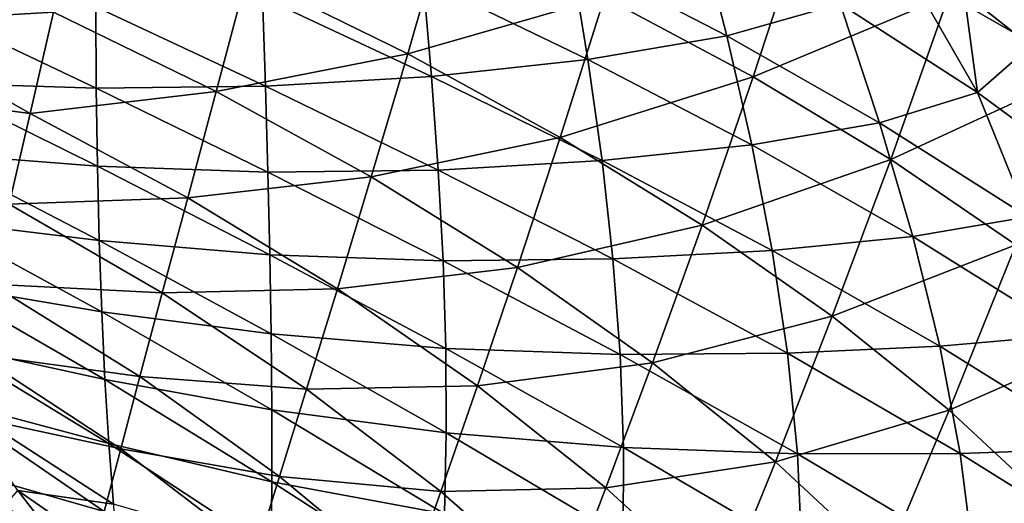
# Model space of a CAD drawing. Header units: metres. Extents: x -109 to 109, y -314 to 82.
# Tile 91 of 191: x -33 to -24, y -18 to -14. Entities that reach past the tile are written whole.
import ezdxf

# ---------------------------------------------------------------- set-up
doc = ezdxf.new("R2010")
doc.units = ezdxf.units.M
doc.layers.add('solid_504261_XXX', color=7, linetype='CONTINUOUS')

msp = doc.modelspace()

# ---------------------------------------------------------------- linework, layer by layer
at = {"layer": 'solid_504261_XXX'}
for points in [[(-24.190714, -14.065359, 158.398087), (-24.990404, -12.382291, 157.888718), (-24.215908, -13.142856, 156.679291)], [(-24.190714, -14.065359, 158.398087), (-24.778975, -13.604475, 159.074066), (-24.990404, -12.382291, 157.888718)], [(-24.913023, -13.62079, 200.300552), (-23.744595, -14.292648, 201.020584), (-23.196129, -12.743601, 201.70697)], [(-31.091011, -13.441623, 197.180573), (-29.675201, -14.135621, 197.405807), (-29.339952, -12.967407, 198.129059)], [(-29.339952, -12.967407, 198.129059), (-29.675201, -14.135621, 197.405807), (-27.944067, -13.637228, 198.490921)], [(-26.866907, -13.979262, 162.517975), (-28.24082, -13.268445, 163.520065), (-27.124809, -12.9784, 162.096207)], [(-27.944067, -13.637228, 198.490921), (-26.634462, -14.338796, 198.968231), (-26.186905, -12.968215, 199.683243)], [(-26.866907, -13.979262, 162.517975), (-27.124809, -12.9784, 162.096207), (-25.869131, -13.698518, 161.021744)], [(-26.186905, -12.968215, 199.683243), (-26.634462, -14.338796, 198.968231), (-24.913023, -13.62079, 200.300552)], [(-24.661804, -14.477665, 159.911972), (-25.869131, -13.698518, 161.021744), (-25.428917, -13.139368, 159.782562)], [(-24.661804, -14.477665, 159.911972), (-25.428917, -13.139368, 159.782562), (-24.778975, -13.604475, 159.074066)], [(-34.275505, -13.212949, 196.286774), (-34.406082, -13.86404, 195.713928), (-32.793407, -13.771789, 196.338379)], [(-28.089712, -14.187515, 163.973511), (-29.540707, -13.486212, 164.895325), (-28.24082, -13.268445, 163.520065)], [(-28.089712, -14.187515, 163.973511), (-28.24082, -13.268445, 163.520065), (-26.866907, -13.979262, 162.517975)], [(-32.793407, -13.771789, 196.338379), (-31.362812, -14.468319, 196.437057), (-31.091011, -13.441623, 197.180573)], [(-31.091011, -13.441623, 197.180573), (-31.362812, -14.468319, 196.437057), (-29.675201, -14.135621, 197.405807)], [(-29.466015, -14.336107, 165.374542), (-30.955246, -13.639126, 166.210495), (-29.540707, -13.486212, 164.895325)], [(-29.466015, -14.336107, 165.374542), (-29.540707, -13.486212, 164.895325), (-28.089712, -14.187515, 163.973511)], [(-24.661804, -14.477665, 159.911972), (-24.778975, -13.604475, 159.074066), (-24.190714, -14.065359, 158.398087)], [(-30.928505, -14.422128, 166.71315), (-32.422306, -13.722404, 167.462753), (-30.955246, -13.639126, 166.210495)], [(-30.928505, -14.422128, 166.71315), (-30.955246, -13.639126, 166.210495), (-29.466015, -14.336107, 165.374542)], [(-29.675201, -14.135621, 197.405807), (-28.334711, -14.871856, 197.742508), (-27.944067, -13.637228, 198.490921)], [(-27.944067, -13.637228, 198.490921), (-28.334711, -14.871856, 197.742508), (-26.634462, -14.338796, 198.968231)], [(-26.634462, -14.338796, 198.968231), (-25.424383, -15.066857, 199.55513), (-24.913023, -13.62079, 200.300552)], [(-24.913023, -13.62079, 200.300552), (-25.424383, -15.066857, 199.55513), (-23.744595, -14.292648, 201.020584)], [(-34.406082, -13.86404, 195.713928), (-33.000858, -14.661256, 195.58078), (-32.793407, -13.771789, 196.338379)], [(-32.418446, -14.438182, 167.990219), (-33.892876, -13.74115, 168.660736), (-32.422306, -13.722404, 167.462753)], [(-33.891491, -14.391719, 169.214798), (-33.892876, -13.74115, 168.660736), (-32.418446, -14.438182, 167.990219)], [(-32.793407, -13.771789, 196.338379), (-33.000858, -14.661256, 195.58078), (-31.362812, -14.468319, 196.437057)], [(-32.418446, -14.438182, 167.990219), (-32.422306, -13.722404, 167.462753), (-30.928505, -14.422128, 166.71315)], [(-25.522242, -14.744997, 161.472305), (-26.866907, -13.979262, 162.517975), (-25.869131, -13.698518, 161.021744)], [(-25.522242, -14.744997, 161.472305), (-25.869131, -13.698518, 161.021744), (-24.661804, -14.477665, 159.911972)], [(-34.406082, -13.86404, 195.713928), (-34.523075, -14.459187, 195.135742), (-33.000858, -14.661256, 195.58078)], [(-26.647594, -14.938274, 163.002213), (-28.089712, -14.187515, 163.973511), (-26.866907, -13.979262, 162.517975)], [(-26.647594, -14.938274, 163.002213), (-26.866907, -13.979262, 162.517975), (-25.522242, -14.744997, 161.472305)], [(-23.513409, -15.320937, 158.777924), (-24.661804, -14.477665, 159.911972), (-24.190714, -14.065359, 158.398087)], [(-31.362812, -14.468319, 196.437057), (-29.996962, -15.219298, 196.641647), (-29.675201, -14.135621, 197.405807)], [(-29.675201, -14.135621, 197.405807), (-29.996962, -15.219298, 196.641647), (-28.334711, -14.871856, 197.742508)], [(-27.965794, -15.076517, 164.485321), (-29.466015, -14.336107, 165.374542), (-28.089712, -14.187515, 163.973511)], [(-27.965794, -15.076517, 164.485321), (-28.089712, -14.187515, 163.973511), (-26.647594, -14.938274, 163.002213)], [(-25.424383, -15.066857, 199.55513), (-24.32411, -15.816621, 200.241287), (-23.744595, -14.292648, 201.020584)], [(-29.407234, -15.159018, 165.909561), (-30.928505, -14.422128, 166.71315), (-29.466015, -14.336107, 165.374542)], [(-29.407234, -15.159018, 165.909561), (-29.466015, -14.336107, 165.374542), (-27.965794, -15.076517, 164.485321)], [(-28.334711, -14.871856, 197.742508), (-27.08543, -15.643752, 198.189468), (-26.634462, -14.338796, 198.968231)], [(-26.634462, -14.338796, 198.968231), (-27.08543, -15.643752, 198.189468), (-25.424383, -15.066857, 199.55513)], [(-34.523075, -14.459187, 195.135742), (-33.184967, -15.460004, 194.80542), (-33.000858, -14.661256, 195.58078)], [(-32.408676, -15.124153, 168.568665), (-33.891491, -14.391719, 169.214798), (-32.418446, -14.438182, 167.990219)], [(-33.874817, -15.012263, 169.817429), (-33.891491, -14.391719, 169.214798), (-32.408676, -15.124153, 168.568665)], [(-33.000858, -14.661256, 195.58078), (-31.613358, -15.403054, 195.666428), (-31.362812, -14.468319, 196.437057)], [(-30.906511, -15.177138, 167.269775), (-32.418446, -14.438182, 167.990219), (-30.928505, -14.422128, 166.71315)], [(-32.408676, -15.124153, 168.568665), (-32.418446, -14.438182, 167.990219), (-30.906511, -15.177138, 167.269775)], [(-31.362812, -14.468319, 196.437057), (-31.613358, -15.403054, 195.666428), (-29.996962, -15.219298, 196.641647)], [(-30.906511, -15.177138, 167.269775), (-30.928505, -14.422128, 166.71315), (-29.407234, -15.159018, 165.909561)], [(-24.218683, -15.570626, 160.392181), (-25.522242, -14.744997, 161.472305), (-24.661804, -14.477665, 159.911972)], [(-24.218683, -15.570626, 160.392181), (-24.661804, -14.477665, 159.911972), (-23.513409, -15.320937, 158.777924)], [(-33.000858, -14.661256, 195.58078), (-33.184967, -15.460004, 194.80542), (-31.613358, -15.403054, 195.666428)], [(-25.22872, -15.744009, 161.987701), (-26.647594, -14.938274, 163.002213), (-25.522242, -14.744997, 161.472305)], [(-25.22872, -15.744009, 161.987701), (-25.522242, -14.744997, 161.472305), (-24.218683, -15.570626, 160.392181)], [(-29.996962, -15.219298, 196.641647), (-28.711464, -16.017263, 196.95134), (-28.334711, -14.871856, 197.742508)], [(-28.334711, -14.871856, 197.742508), (-28.711464, -16.017263, 196.95134), (-27.08543, -15.643752, 198.189468)], [(-26.469063, -15.866424, 163.547607), (-27.965794, -15.076517, 164.485321), (-26.647594, -14.938274, 163.002213)], [(-26.469063, -15.866424, 163.547607), (-26.647594, -14.938274, 163.002213), (-25.22872, -15.744009, 161.987701)], [(-32.392708, -15.780181, 169.196579), (-33.874817, -15.012263, 169.817429), (-32.408676, -15.124153, 168.568665)], [(-33.842381, -15.603568, 170.467438), (-33.874817, -15.012263, 169.817429), (-32.392708, -15.780181, 169.196579)], [(-27.870804, -15.940475, 165.055359), (-29.407234, -15.159018, 165.909561), (-27.965794, -15.076517, 164.485321)], [(-27.870804, -15.940475, 165.055359), (-27.965794, -15.076517, 164.485321), (-26.469063, -15.866424, 163.547607)], [(-27.08543, -15.643752, 198.189468), (-25.940187, -16.445278, 198.741241), (-25.424383, -15.066857, 199.55513)], [(-25.424383, -15.066857, 199.55513), (-25.940187, -16.445278, 198.741241), (-24.32411, -15.816621, 200.241287)], [(-30.889523, -15.90396, 167.878296), (-32.408676, -15.124153, 168.568665), (-30.906511, -15.177138, 167.269775)], [(-32.392708, -15.780181, 169.196579), (-32.408676, -15.124153, 168.568665), (-30.889523, -15.90396, 167.878296)], [(-29.365402, -15.956561, 166.500229), (-30.906511, -15.177138, 167.269775), (-29.407234, -15.159018, 165.909561)], [(-29.365402, -15.956561, 166.500229), (-29.407234, -15.159018, 165.909561), (-27.870804, -15.940475, 165.055359)], [(-31.613358, -15.403054, 195.666428), (-30.295891, -16.204779, 195.850464), (-29.996962, -15.219298, 196.641647)], [(-30.889523, -15.90396, 167.878296), (-30.906511, -15.177138, 167.269775), (-29.365402, -15.956561, 166.500229)], [(-29.996962, -15.219298, 196.641647), (-30.295891, -16.204779, 195.850464), (-28.711464, -16.017263, 196.95134)], [(-33.184967, -15.460004, 194.80542), (-31.838329, -16.240198, 194.879929), (-31.613358, -15.403054, 195.666428)], [(-31.613358, -15.403054, 195.666428), (-31.838329, -16.240198, 194.879929), (-30.295891, -16.204779, 195.850464)], [(-33.184967, -15.460004, 194.80542), (-33.343105, -16.164351, 194.023788), (-31.838329, -16.240198, 194.879929)], [(-23.845711, -16.608824, 160.937378), (-25.22872, -15.744009, 161.987701), (-24.218683, -15.570626, 160.392181)], [(-32.37051, -16.405947, 169.872375), (-33.842381, -15.603568, 170.467438), (-32.392708, -15.780181, 169.196579)], [(-33.79372, -16.166428, 171.163666), (-33.842381, -15.603568, 170.467438), (-32.37051, -16.405947, 169.872375)], [(-28.711464, -16.017263, 196.95134), (-27.521791, -16.85478, 197.365128), (-27.08543, -15.643752, 198.189468)], [(-27.08543, -15.643752, 198.189468), (-27.521791, -16.85478, 197.365128), (-25.940187, -16.445278, 198.741241)], [(-24.990997, -16.710051, 162.565552), (-26.469063, -15.866424, 163.547607), (-25.22872, -15.744009, 161.987701)], [(-24.990997, -16.710051, 162.565552), (-25.22872, -15.744009, 161.987701), (-23.845711, -16.608824, 160.937378)], [(-30.877861, -16.601452, 168.536377), (-32.392708, -15.780181, 169.196579), (-30.889523, -15.90396, 167.878296)], [(-32.37051, -16.405947, 169.872375), (-32.392708, -15.780181, 169.196579), (-30.877861, -16.601452, 168.536377)], [(-25.940187, -16.445278, 198.741241), (-24.908722, -17.270958, 199.388077), (-24.32411, -15.816621, 200.241287)], [(-24.32411, -15.816621, 200.241287), (-24.908722, -17.270958, 199.388077), (-23.342388, -16.58392, 201.015961)], [(-29.341785, -16.72823, 167.143097), (-30.889523, -15.90396, 167.878296), (-29.365402, -15.956561, 166.500229)], [(-30.877861, -16.601452, 168.536377), (-30.889523, -15.90396, 167.878296), (-29.341785, -16.72823, 167.143097)], [(-27.806814, -16.781853, 165.68219), (-29.365402, -15.956561, 166.500229), (-27.870804, -15.940475, 165.055359)], [(-26.333937, -16.770874, 164.152817), (-27.870804, -15.940475, 165.055359), (-26.469063, -15.866424, 163.547607)], [(-27.806814, -16.781853, 165.68219), (-27.870804, -15.940475, 165.055359), (-26.333937, -16.770874, 164.152817)], [(-26.333937, -16.770874, 164.152817), (-26.469063, -15.866424, 163.547607), (-24.990997, -16.710051, 162.565552)], [(-30.295891, -16.204779, 195.850464), (-29.063517, -17.058125, 196.132324), (-28.711464, -16.017263, 196.95134)], [(-29.341785, -16.72823, 167.143097), (-29.365402, -15.956561, 166.500229), (-27.806814, -16.781853, 165.68219)], [(-28.711464, -16.017263, 196.95134), (-29.063517, -17.058125, 196.132324), (-27.521791, -16.85478, 197.365128)], [(-32.342064, -17.001122, 170.594437), (-33.79372, -16.166428, 171.163666), (-32.37051, -16.405947, 169.872375)], [(-33.729004, -16.701376, 171.904343), (-33.79372, -16.166428, 171.163666), (-32.342064, -17.001122, 170.594437)], [(-33.343105, -16.164351, 194.023788), (-33.476574, -16.777872, 193.240433), (-32.034332, -16.975349, 194.090256)], [(-33.343105, -16.164351, 194.023788), (-32.034332, -16.975349, 194.090256), (-31.838329, -16.240198, 194.879929)], [(-31.838329, -16.240198, 194.879929), (-30.566717, -17.085566, 195.044556), (-30.295891, -16.204779, 195.850464)], [(-30.295891, -16.204779, 195.850464), (-30.566717, -17.085566, 195.044556), (-29.063517, -17.058125, 196.132324)], [(-31.838329, -16.240198, 194.879929), (-32.034332, -16.975349, 194.090256), (-30.566717, -17.085566, 195.044556)], [(-30.871883, -17.267727, 169.241959), (-32.37051, -16.405947, 169.872375), (-30.877861, -16.601452, 168.536377)], [(-32.342064, -17.001122, 170.594437), (-32.37051, -16.405947, 169.872375), (-30.871883, -17.267727, 169.241959)], [(-27.521791, -16.85478, 197.365128), (-26.440248, -17.725042, 197.878052), (-25.940187, -16.445278, 198.741241)], [(-25.940187, -16.445278, 198.741241), (-26.440248, -17.725042, 197.878052), (-24.908722, -17.270958, 199.388077)], [(-29.337397, -17.471687, 167.8349), (-30.877861, -16.601452, 168.536377), (-29.341785, -16.72823, 167.143097)], [(-30.871883, -17.267727, 169.241959), (-30.877861, -16.601452, 168.536377), (-29.337397, -17.471687, 167.8349)], [(-23.544924, -17.610264, 161.544296), (-24.990997, -16.710051, 162.565552), (-23.845711, -16.608824, 160.937378)], [(-24.908722, -17.270958, 199.388077), (-23.999298, -18.116089, 200.119751), (-23.342388, -16.58392, 201.015961)], [(-32.30761, -17.565268, 171.360992), (-33.729004, -16.701376, 171.904343), (-32.342064, -17.001122, 170.594437)], [(-33.649536, -17.208403, 172.686691), (-33.729004, -16.701376, 171.904343), (-32.30761, -17.565268, 171.360992)], [(-27.776283, -17.600002, 166.361038), (-29.341785, -16.72823, 167.143097), (-27.806814, -16.781853, 165.68219)], [(-29.337397, -17.471687, 167.8349), (-29.341785, -16.72823, 167.143097), (-27.776283, -17.600002, 166.361038)], [(-24.812384, -17.65263, 163.203598), (-26.333937, -16.770874, 164.152817), (-24.990997, -16.710051, 162.565552)], [(-24.812384, -17.65263, 163.203598), (-24.990997, -16.710051, 162.565552), (-23.544924, -17.610264, 161.544296)], [(-33.476574, -16.777872, 193.240433), (-33.590855, -17.311832, 192.449997), (-32.202396, -17.612318, 193.302429)], [(-33.476574, -16.777872, 193.240433), (-32.202396, -17.612318, 193.302429), (-32.034332, -16.975349, 194.090256)], [(-26.245403, -17.65519, 164.815277), (-27.806814, -16.781853, 165.68219), (-26.333937, -16.770874, 164.152817)], [(-27.776283, -17.600002, 166.361038), (-27.806814, -16.781853, 165.68219), (-26.245403, -17.65519, 164.815277)], [(-26.245403, -17.65519, 164.815277), (-26.333937, -16.770874, 164.152817), (-24.812384, -17.65263, 163.203598)], [(-29.063517, -17.058125, 196.132324), (-27.931152, -17.954823, 196.511246), (-27.521791, -16.85478, 197.365128)], [(-27.521791, -16.85478, 197.365128), (-27.931152, -17.954823, 196.511246), (-26.440248, -17.725042, 197.878052)], [(-32.034332, -16.975349, 194.090256), (-32.202396, -17.612318, 193.302429), (-30.805162, -17.856453, 194.2379)], [(-32.034332, -16.975349, 194.090256), (-30.805162, -17.856453, 194.2379), (-30.566717, -17.085566, 195.044556)], [(-30.87195, -17.900866, 169.993011), (-32.342064, -17.001122, 170.594437), (-30.871883, -17.267727, 169.241959)], [(-32.30761, -17.565268, 171.360992), (-32.342064, -17.001122, 170.594437), (-30.87195, -17.900866, 169.993011)], [(-30.566717, -17.085566, 195.044556), (-29.384523, -17.987007, 195.298935), (-29.063517, -17.058125, 196.132324)], [(-29.063517, -17.058125, 196.132324), (-29.384523, -17.987007, 195.298935), (-27.931152, -17.954823, 196.511246)], [(-30.566717, -17.085566, 195.044556), (-30.805162, -17.856453, 194.2379), (-29.384523, -17.987007, 195.298935)], [(-32.267868, -18.097719, 172.169968), (-33.649536, -17.208403, 172.686691), (-32.30761, -17.565268, 171.360992)], [(-33.108997, -17.97714, 173.336273), (-33.649536, -17.208403, 172.686691), (-32.267868, -18.097719, 172.169968)], [(-33.590855, -17.311832, 192.449997), (-33.693119, -17.779982, 191.637146), (-32.348286, -18.16367, 192.510651)], [(-33.590855, -17.311832, 192.449997), (-32.348286, -18.16367, 192.510651), (-32.202396, -17.612318, 193.302429)], [(-30.87195, -17.900866, 169.993011), (-30.871883, -17.267727, 169.241959), (-29.352947, -18.183149, 168.573212)], [(-29.352947, -18.183149, 168.573212), (-30.871883, -17.267727, 169.241959), (-29.337397, -17.471687, 167.8349)], [(-26.440248, -17.725042, 197.878052), (-25.475931, -18.621891, 198.481003), (-24.908722, -17.270958, 199.388077)], [(-24.908722, -17.270958, 199.388077), (-25.475931, -18.621891, 198.481003), (-23.999298, -18.116089, 200.119751)], [(-29.352947, -18.183149, 168.573212), (-29.337397, -17.471687, 167.8349), (-27.781017, -18.391445, 167.08786)], [(-27.781017, -18.391445, 167.08786), (-29.337397, -17.471687, 167.8349), (-27.776283, -17.600002, 166.361038)], [(-30.878199, -18.498993, 170.787781), (-32.30761, -17.565268, 171.360992), (-30.87195, -17.900866, 169.993011)], [(-32.267868, -18.097719, 172.169968), (-32.30761, -17.565268, 171.360992), (-30.878199, -18.498993, 170.787781)], [(-32.202396, -17.612318, 193.302429), (-32.348286, -18.16367, 192.510651), (-31.011866, -18.521408, 193.436218)], [(-32.202396, -17.612318, 193.302429), (-31.011866, -18.521408, 193.436218), (-30.805162, -17.856453, 194.2379)], [(-27.781017, -18.391445, 167.08786), (-27.776283, -17.600002, 166.361038), (-26.207235, -18.5189, 165.529236)], [(-26.207235, -18.5189, 165.529236), (-27.776283, -17.600002, 166.361038), (-26.245403, -17.65519, 164.815277)], [(-24.697151, -18.576721, 163.898605), (-26.245403, -17.65519, 164.815277), (-24.812384, -17.65263, 163.203598)], [(-26.207235, -18.5189, 165.529236), (-26.245403, -17.65519, 164.815277), (-24.697151, -18.576721, 163.898605)], [(-23.319971, -18.586954, 162.210373), (-24.812384, -17.65263, 163.203598), (-23.544924, -17.610264, 161.544296)], [(-24.697151, -18.576721, 163.898605), (-24.812384, -17.65263, 163.203598), (-23.319971, -18.586954, 162.210373)], [(-27.931152, -17.954823, 196.511246), (-26.910463, -18.887306, 196.982727), (-26.440248, -17.725042, 197.878052)], [(-26.440248, -17.725042, 197.878052), (-26.910463, -18.887306, 196.982727), (-25.475931, -18.621891, 198.481003)], [(-33.693119, -17.779982, 191.637146), (-33.788857, -18.192163, 190.78392), (-32.479752, -18.644896, 191.697845)], [(-33.693119, -17.779982, 191.637146), (-32.479752, -18.644896, 191.697845), (-32.348286, -18.16367, 192.510651)], [(-30.805162, -17.856453, 194.2379), (-31.011866, -18.521408, 193.436218), (-29.669214, -18.797842, 194.466553)], [(-30.878199, -18.498993, 170.787781), (-30.87195, -17.900866, 169.993011), (-29.389132, -18.858768, 169.355637)], [(-29.389132, -18.858768, 169.355637), (-30.87195, -17.900866, 169.993011), (-29.352947, -18.183149, 168.573212)], [(-30.805162, -17.856453, 194.2379), (-29.669214, -18.797842, 194.466553), (-29.384523, -17.987007, 195.298935)], [(-32.23349, -19.112156, 174.136108), (-33.370068, -18.278734, 174.541962), (-33.108997, -17.97714, 173.336273)], [(-32.248108, -18.574436, 173.017654), (-33.108997, -17.97714, 173.336273), (-32.267868, -18.097719, 172.169968)], [(-32.23349, -19.112156, 174.136108), (-33.108997, -17.97714, 173.336273), (-32.248108, -18.574436, 173.017654)], [(-29.384523, -17.987007, 195.298935), (-29.669214, -18.797842, 194.466553), (-28.305992, -18.935463, 195.642517)], [(-29.384523, -17.987007, 195.298935), (-28.305992, -18.935463, 195.642517), (-27.931152, -17.954823, 196.511246)], [(-27.931152, -17.954823, 196.511246), (-28.305992, -18.935463, 195.642517), (-26.910463, -18.887306, 196.982727)]]:
    msp.add_3dface(points, dxfattribs=at)

doc.saveas('drawing.dxf')
